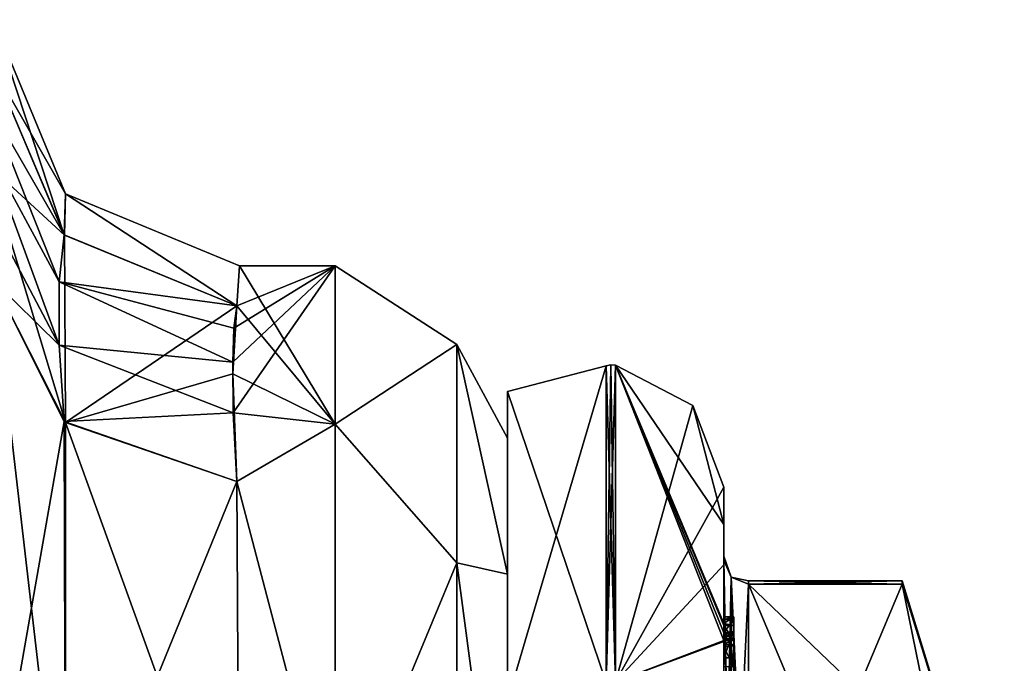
# Model space of a CAD drawing. Extents: x -23 to 700, y -1799 to -1.
# Tile 89 of 212: x 680 to 700, y -1756 to -1743. Entities that reach past the tile are written whole.
import ezdxf

# ---------------------------------------------------------------- set-up
doc = ezdxf.new("R2010")
doc.units = 0
doc.header["$LTSCALE"] = 67.568058
for name, color, linetype in [('1032', 7, 'CONTINUOUS'), ('1035', 7, 'CONTINUOUS'), ('1036', 7, 'CONTINUOUS'), ('1037', 7, 'CONTINUOUS'), ('1038', 7, 'CONTINUOUS'), ('1039', 7, 'CONTINUOUS'), ('1041', 7, 'CONTINUOUS'), ('1042', 7, 'CONTINUOUS'), ('1046', 7, 'CONTINUOUS'), ('1050', 7, 'CONTINUOUS'), ('1051', 7, 'CONTINUOUS'), ('1052', 7, 'CONTINUOUS'), ('1135', 7, 'CONTINUOUS'), ('1141', 7, 'CONTINUOUS'), ('843', 7, 'CONTINUOUS'), ('845', 7, 'CONTINUOUS'), ('887', 7, 'CONTINUOUS'), ('888', 7, 'CONTINUOUS'), ('889', 7, 'CONTINUOUS'), ('890', 7, 'CONTINUOUS'), ('895', 7, 'CONTINUOUS'), ('896', 7, 'CONTINUOUS'), ('966', 7, 'CONTINUOUS'), ('967', 7, 'CONTINUOUS'), ('968', 7, 'CONTINUOUS'), ('969', 7, 'CONTINUOUS'), ('973', 7, 'CONTINUOUS'), ('974', 7, 'CONTINUOUS'), ('975', 7, 'CONTINUOUS'), ('976', 7, 'CONTINUOUS'), ('979', 7, 'CONTINUOUS'), ('980', 7, 'CONTINUOUS'), ('982', 7, 'CONTINUOUS')]:
    doc.layers.add(name, color=color, linetype=linetype)

msp = doc.modelspace()

# ---------------------------------------------------------------- linework, layer by layer
at = {"layer": '1032', "linetype": 'CONTINUOUS'}
for points in [[(694.6, -1755.136, -9.59), (694.6, -1755.613, -10.616), (694.6, -1755.31, -10.091), (694.6, -1755.136, -9.59)], [(694.6, -1755.613, -10.616), (694.6, -1755.136, -9.59), (694.6, -1755.578, -9.948), (694.6, -1755.613, -10.616)], [(694.6, -1755.136, -9.59), (694.6, -1755.187, -9.097), (694.6, -1755.578, -9.948), (694.6, -1755.136, -9.59)], [(694.6, -1755.187, -9.097), (694.6, -1755.431, -8.659), (694.6, -1755.514, -9.204), (694.6, -1755.187, -9.097)], [(694.6, -1755.578, -9.948), (694.6, -1755.187, -9.097), (694.6, -1755.453, -9.57), (694.6, -1755.578, -9.948)], [(694.6, -1755.453, -9.57), (694.6, -1755.187, -9.097), (694.6, -1755.514, -9.204), (694.6, -1755.453, -9.57)], [(694.6, -1755.431, -8.659), (694.6, -1755.966, -8.23), (694.6, -1755.724, -8.879), (694.6, -1755.431, -8.659)], [(694.6, -1755.514, -9.204), (694.6, -1755.431, -8.659), (694.6, -1755.724, -8.879), (694.6, -1755.514, -9.204)], [(694.6, -1755.701, -10.162), (694.6, -1755.613, -10.616), (694.6, -1755.578, -9.948), (694.6, -1755.701, -10.162)], [(694.6, -1758.211, -9.116), (694.6, -1755.613, -10.616), (694.6, -1757.773, -8.966), (694.6, -1758.211, -9.116)], [(694.6, -1755.613, -10.616), (694.6, -1755.701, -10.162), (694.6, -1757.773, -8.966), (694.6, -1755.613, -10.616)], [(694.6, -1755.724, -8.879), (694.6, -1755.966, -8.23), (694.6, -1756.151, -8.55), (694.6, -1755.724, -8.879)], [(694.6, -1755.966, -8.23), (694.6, -1756.59, -7.986), (694.6, -1756.151, -8.55), (694.6, -1755.966, -8.23)]]:
    msp.add_3dface(points, dxfattribs=at)
at = {"layer": '1035', "linetype": 'CONTINUOUS'}
for points in [[(694.4, -1755.966, -8.23), (694.4, -1756.563, -7.993), (694.6, -1755.966, -8.23), (694.4, -1755.966, -8.23)], [(694.4, -1756.563, -7.993), (694.6, -1756.59, -7.986), (694.6, -1755.966, -8.23), (694.4, -1756.563, -7.993)]]:
    msp.add_3dface(points, dxfattribs=at)
at = {"layer": '1036', "linetype": 'CONTINUOUS'}
for points in [[(694.4, -1755.187, -9.097), (694.4, -1755.454, -8.634), (694.6, -1755.187, -9.097), (694.4, -1755.187, -9.097)], [(694.4, -1755.454, -8.634), (694.6, -1755.431, -8.659), (694.6, -1755.187, -9.097), (694.4, -1755.454, -8.634)], [(694.4, -1755.454, -8.634), (694.4, -1755.966, -8.23), (694.6, -1755.431, -8.659), (694.4, -1755.454, -8.634)], [(694.4, -1755.966, -8.23), (694.6, -1755.966, -8.23), (694.6, -1755.431, -8.659), (694.4, -1755.966, -8.23)]]:
    msp.add_3dface(points, dxfattribs=at)
at = {"layer": '1037', "linetype": 'CONTINUOUS'}
for points in [[(694.4, -1755.268, -10.015), (694.4, -1755.133, -9.552), (694.6, -1755.136, -9.59), (694.4, -1755.268, -10.015)], [(694.4, -1755.133, -9.552), (694.4, -1755.187, -9.097), (694.6, -1755.136, -9.59), (694.4, -1755.133, -9.552)], [(694.4, -1755.268, -10.015), (694.6, -1755.136, -9.59), (694.6, -1755.31, -10.091), (694.4, -1755.268, -10.015)], [(694.4, -1755.187, -9.097), (694.6, -1755.187, -9.097), (694.6, -1755.136, -9.59), (694.4, -1755.187, -9.097)], [(694.4, -1755.288, -10.053), (694.4, -1755.268, -10.015), (694.6, -1755.31, -10.091), (694.4, -1755.288, -10.053)], [(694.4, -1755.31, -10.091), (694.4, -1755.288, -10.053), (694.6, -1755.31, -10.091), (694.4, -1755.31, -10.091)]]:
    msp.add_3dface(points, dxfattribs=at)
at = {"layer": '1038', "linetype": 'CONTINUOUS'}
for points in [[(694.4, -1755.461, -10.354), (694.4, -1755.31, -10.091), (694.6, -1755.613, -10.616), (694.4, -1755.461, -10.354)], [(694.6, -1755.613, -10.616), (694.4, -1755.31, -10.091), (694.6, -1755.31, -10.091), (694.6, -1755.613, -10.616)], [(694.4, -1755.613, -10.616), (694.4, -1755.461, -10.354), (694.6, -1755.613, -10.616), (694.4, -1755.613, -10.616)]]:
    msp.add_3dface(points, dxfattribs=at)
at = {"layer": '1039', "linetype": 'CONTINUOUS'}
for points in [[(694.4, -1755.624, -10.61), (694.4, -1755.613, -10.616), (694.6, -1758.211, -9.116), (694.4, -1755.624, -10.61)], [(694.4, -1755.613, -10.616), (694.6, -1755.613, -10.616), (694.6, -1758.211, -9.116), (694.4, -1755.613, -10.616)], [(694.4, -1755.635, -10.603), (694.4, -1755.624, -10.61), (694.6, -1758.211, -9.116), (694.4, -1755.635, -10.603)], [(694.4, -1758.211, -9.116), (694.4, -1755.635, -10.603), (694.6, -1758.211, -9.116), (694.4, -1758.211, -9.116)]]:
    msp.add_3dface(points, dxfattribs=at)
at = {"layer": '1041', "linetype": 'CONTINUOUS'}
for points in [[(694.4, -1761.529, -14.764), (694.4, -1753.979, -1.686), (694.549, -1754.326, -1.576), (694.4, -1761.529, -14.764)], [(694.4, -1761.529, -14.764), (694.549, -1754.326, -1.576), (694.549, -1761.798, -14.518), (694.4, -1761.529, -14.764)], [(694.549, -1754.326, -1.576), (694.9, -1754.467, -1.532), (694.549, -1761.798, -14.518), (694.549, -1754.326, -1.576)], [(694.9, -1754.467, -1.532), (694.9, -1761.907, -14.418), (694.549, -1761.798, -14.518), (694.9, -1754.467, -1.532)]]:
    msp.add_3dface(points, dxfattribs=at)
at = {"layer": '1042', "linetype": 'CONTINUOUS'}
for points in [[(694.4, -1753.979, 1.686), (694.4, -1761.529, 14.764), (694.549, -1761.798, 14.518), (694.4, -1753.979, 1.686)], [(694.4, -1753.979, 1.686), (694.549, -1761.798, 14.518), (694.549, -1754.326, 1.576), (694.4, -1753.979, 1.686)], [(694.9, -1761.907, 14.418), (694.9, -1754.467, 1.532), (694.549, -1754.326, 1.576), (694.9, -1761.907, 14.418)], [(694.549, -1761.798, 14.518), (694.9, -1761.907, 14.418), (694.549, -1754.326, 1.576), (694.549, -1761.798, 14.518)]]:
    msp.add_3dface(points, dxfattribs=at)
at = {"layer": '1046', "linetype": 'CONTINUOUS'}
for points in [[(694.4, -1755.701, -10.162), (694.4, -1757.773, -8.966), (694.6, -1755.701, -10.162), (694.4, -1755.701, -10.162)], [(694.6, -1755.701, -10.162), (694.4, -1757.773, -8.966), (694.6, -1757.773, -8.966), (694.6, -1755.701, -10.162)]]:
    msp.add_3dface(points, dxfattribs=at)
at = {"layer": '1050', "linetype": 'CONTINUOUS'}
for points in [[(694.4, -1755.747, -8.855), (694.4, -1755.514, -9.204), (694.6, -1755.724, -8.879), (694.4, -1755.747, -8.855)], [(694.4, -1755.514, -9.204), (694.6, -1755.514, -9.204), (694.6, -1755.724, -8.879), (694.4, -1755.514, -9.204)], [(694.4, -1755.747, -8.855), (694.6, -1755.724, -8.879), (694.6, -1756.151, -8.55), (694.4, -1755.747, -8.855)], [(694.4, -1756.151, -8.55), (694.4, -1755.747, -8.855), (694.6, -1756.151, -8.55), (694.4, -1756.151, -8.55)]]:
    msp.add_3dface(points, dxfattribs=at)
at = {"layer": '1051', "linetype": 'CONTINUOUS'}
for points in [[(694.4, -1755.454, -9.579), (694.4, -1755.578, -9.948), (694.6, -1755.453, -9.57), (694.4, -1755.454, -9.579)], [(694.4, -1755.454, -9.579), (694.6, -1755.453, -9.57), (694.6, -1755.514, -9.204), (694.4, -1755.454, -9.579)], [(694.4, -1755.578, -9.948), (694.6, -1755.578, -9.948), (694.6, -1755.453, -9.57), (694.4, -1755.578, -9.948)], [(694.4, -1755.514, -9.204), (694.4, -1755.454, -9.579), (694.6, -1755.514, -9.204), (694.4, -1755.514, -9.204)]]:
    msp.add_3dface(points, dxfattribs=at)
at = {"layer": '1052', "linetype": 'CONTINUOUS'}
for points in [[(694.4, -1755.578, -9.948), (694.4, -1755.701, -10.162), (694.6, -1755.578, -9.948), (694.4, -1755.578, -9.948)], [(694.4, -1755.701, -10.162), (694.6, -1755.701, -10.162), (694.6, -1755.578, -9.948), (694.4, -1755.701, -10.162)]]:
    msp.add_3dface(points, dxfattribs=at)
at = {"layer": '1135', "linetype": 'CONTINUOUS'}
for points in [[(698.023, -1754.467, -1.532), (694.9, -1754.467, -1.532), (694.9, -1754.4, 0.01), (698.023, -1754.467, -1.532)], [(698.023, -1754.4), (698.023, -1754.467, -1.532), (694.9, -1754.4, 0.01), (698.023, -1754.4)], [(694.9, -1754.467, 1.532), (698.023, -1754.467, 1.532), (698.023, -1754.4), (694.9, -1754.467, 1.532)], [(694.9, -1754.467, 1.532), (698.023, -1754.4), (694.9, -1754.4, 0.01), (694.9, -1754.467, 1.532)]]:
    msp.add_3dface(points, dxfattribs=at)
at = {"layer": '1141', "linetype": 'CONTINUOUS'}
for points in [[(694.4, -1753.979, -1.686), (694.4, -1753.9, 0.012), (694.549, -1754.326, 1.576), (694.4, -1753.979, -1.686)], [(694.4, -1753.9, 0.012), (694.4, -1753.979, 1.686), (694.549, -1754.326, 1.576), (694.4, -1753.9, 0.012)], [(694.4, -1753.979, -1.686), (694.549, -1754.326, 1.576), (694.549, -1754.326, -1.576), (694.4, -1753.979, -1.686)], [(694.9, -1754.4, 0.01), (694.9, -1754.467, -1.532), (694.549, -1754.326, -1.576), (694.9, -1754.4, 0.01)], [(694.9, -1754.467, 1.532), (694.9, -1754.4, 0.01), (694.549, -1754.326, -1.576), (694.9, -1754.467, 1.532)], [(694.549, -1754.326, 1.576), (694.9, -1754.467, 1.532), (694.549, -1754.326, -1.576), (694.549, -1754.326, 1.576)]]:
    msp.add_3dface(points, dxfattribs=at)
at = {"layer": '843', "linetype": 'CONTINUOUS'}
for points in [[(690, -1751.5, 0), (690, -1754.269, 10.281), (690, -1792.5, 0), (690, -1751.5, 0)], [(690, -1754.269, -10.281), (690, -1751.5, 0), (690, -1789.731, -10.281), (690, -1754.269, -10.281)], [(690, -1789.731, -10.281), (690, -1751.5, 0), (690, -1792.5, 0), (690, -1789.731, -10.281)], [(690, -1754.269, 10.281), (690, -1761.796, 17.773), (690, -1789.731, 10.281), (690, -1754.269, 10.281)], [(690, -1792.5, 0), (690, -1754.269, 10.281), (690, -1789.731, 10.281), (690, -1792.5, 0)], [(690, -1761.797, -17.773), (690, -1754.269, -10.281), (690, -1782.204, -17.773), (690, -1761.797, -17.773)], [(690, -1782.204, -17.773), (690, -1754.269, -10.281), (690, -1789.731, -10.281), (690, -1782.204, -17.773)]]:
    msp.add_3dface(points, dxfattribs=at)
at = {"layer": '845', "linetype": 'CONTINUOUS'}
for points in [[(684.425, -1750.99, 11.601), (686.5, -1748, 0), (684.418, -1749.956, 9.491), (684.425, -1750.99, 11.601)], [(684.418, -1749.956, 9.491), (686.5, -1748, 0), (684.438, -1749.269, 7.699), (684.418, -1749.956, 9.491)], [(686.5, -1751.215, 12), (686.5, -1748, 0), (684.425, -1750.99, 11.601), (686.5, -1751.215, 12)], [(684.438, -1749.269, 7.699), (686.5, -1748, 0), (684.5, -1748.811, 6.186), (684.438, -1749.269, 7.699)], [(684.556, -1748, 0), (686.5, -1751.215, -12), (684.5, -1748.811, -6.186), (684.556, -1748, 0)], [(684.5, -1748.811, 6.186), (686.5, -1748, 0), (684.556, -1748, 0), (684.5, -1748.811, 6.186)], [(686.5, -1748, 0), (686.5, -1751.215, -12), (684.556, -1748, 0), (686.5, -1748, 0)], [(684.5, -1748.811, -6.186), (686.5, -1751.215, -12), (684.416, -1750.196, -10.029), (684.5, -1748.811, -6.186)], [(684.416, -1750.196, -10.029), (686.5, -1751.215, -12), (684.5, -1752.383, -13.826), (684.416, -1750.196, -10.029)], [(684.5, -1752.383, 13.826), (686.5, -1751.215, 12), (684.425, -1750.99, 11.601), (684.5, -1752.383, 13.826)], [(686.5, -1751.215, -12), (686.5, -1760, -20.785), (684.5, -1752.383, -13.826), (686.5, -1751.215, -12)], [(686.5, -1760, 20.785), (686.5, -1751.215, 12), (684.5, -1752.383, 13.826), (686.5, -1760, 20.785)], [(684.5, -1752.383, -13.826), (686.5, -1760, -20.785), (684.55, -1760.947, -21.303), (684.5, -1752.383, -13.826)], [(684.55, -1760.947, 21.303), (686.5, -1760, 20.785), (684.5, -1752.383, 13.826), (684.55, -1760.947, 21.303)]]:
    msp.add_3dface(points, dxfattribs=at)
at = {"layer": '887', "linetype": 'CONTINUOUS'}
for points in [[(679.55, -1759.353, -26.097), (679.55, -1748.297, -16.708), (681.016, -1760.926, -22.929), (679.55, -1759.353, -26.097)], [(679.55, -1748.297, -16.708), (681.016, -1751.187, -14.669), (681.016, -1760.926, -22.929), (679.55, -1748.297, -16.708)], [(684.5, -1752.383, -13.826), (684.55, -1760.947, -21.303), (681.016, -1751.187, -14.669), (684.5, -1752.383, -13.826)], [(681.016, -1751.187, -14.669), (684.55, -1760.947, -21.303), (681.016, -1760.926, -22.929), (681.016, -1751.187, -14.669)]]:
    msp.add_3dface(points, dxfattribs=at)
at = {"layer": '888', "linetype": 'CONTINUOUS'}
for points in [[(679.55, -1748.298, 16.71), (679.55, -1759.353, 26.097), (680.987, -1751.164, 14.686), (679.55, -1748.298, 16.71)], [(680.987, -1751.164, 14.686), (679.55, -1759.353, 26.097), (681.016, -1760.926, 22.929), (680.987, -1751.164, 14.686)], [(684.5, -1752.383, 13.826), (680.987, -1751.164, 14.686), (681.016, -1760.926, 22.929), (684.5, -1752.383, 13.826)], [(684.55, -1760.947, 21.303), (684.5, -1752.383, 13.826), (681.016, -1760.926, 22.929), (684.55, -1760.947, 21.303)]]:
    msp.add_3dface(points, dxfattribs=at)
at = {"layer": '889', "linetype": 'CONTINUOUS'}
for points in [[(679.55, -1743.98, -7.473), (679.55, -1742.999, 0), (681.017, -1746.538), (679.55, -1743.98, -7.473)], [(679.55, -1742.999, 0), (679.55, -1743.98, 7.474), (680.987, -1747.369, 6.57), (679.55, -1742.999, 0)], [(681.017, -1746.538), (679.55, -1742.999, 0), (680.987, -1747.369, 6.57), (681.017, -1746.538)], [(680.997, -1747.379, -6.568), (679.55, -1743.98, -7.473), (681.017, -1746.538), (680.997, -1747.379, -6.568)], [(684.5, -1748.811, 6.186), (681.017, -1746.538), (680.987, -1747.369, 6.57), (684.5, -1748.811, 6.186)], [(684.5, -1748.811, -6.186), (680.997, -1747.379, -6.568), (681.017, -1746.538), (684.5, -1748.811, -6.186)], [(684.5, -1748.811, 6.186), (684.556, -1748, 0), (681.017, -1746.538), (684.5, -1748.811, 6.186)], [(684.556, -1748, 0), (684.5, -1748.811, -6.186), (681.017, -1746.538), (684.556, -1748, 0)]]:
    msp.add_3dface(points, dxfattribs=at)
at = {"layer": '890', "linetype": 'CONTINUOUS'}
for points in [[(686.5, -1751.215, -12), (686.5, -1748, 0), (688.975, -1749.601, -5.112), (686.5, -1751.215, -12)], [(686.5, -1748, 0), (686.5, -1751.215, 12), (688.975, -1749.601, 5.112), (686.5, -1748, 0)], [(686.5, -1748, 0), (688.975, -1749.601, 5.112), (688.975, -1749.601, -5.112), (686.5, -1748, 0)], [(686.5, -1751.215, -12), (688.975, -1749.601, -5.112), (688.975, -1754.038, -14.325), (686.5, -1751.215, -12)], [(686.5, -1751.215, 12), (688.975, -1754.038, 14.325), (688.975, -1749.601, 5.112), (686.5, -1751.215, 12)], [(690, -1754.269, 10.281), (690, -1751.5, 0), (688.975, -1749.601, 5.112), (690, -1754.269, 10.281)], [(688.975, -1754.038, 14.325), (690, -1754.269, 10.281), (688.975, -1749.601, 5.112), (688.975, -1754.038, 14.325)], [(690, -1751.5, 0), (690, -1754.269, -10.281), (688.975, -1749.601, -5.112), (690, -1751.5, 0)], [(688.975, -1749.601, 5.112), (690, -1751.5, 0), (688.975, -1749.601, -5.112), (688.975, -1749.601, 5.112)], [(688.975, -1749.601, -5.112), (690, -1754.269, -10.281), (688.975, -1754.038, -14.325), (688.975, -1749.601, -5.112)], [(686.5, -1760, -20.785), (686.5, -1751.215, -12), (688.975, -1754.038, -14.325), (686.5, -1760, -20.785)], [(686.5, -1751.215, 12), (686.5, -1760, 20.785), (688.975, -1754.038, 14.325), (686.5, -1751.215, 12)], [(686.5, -1760, -20.785), (688.975, -1754.038, -14.325), (688.975, -1762.032, -20.7), (686.5, -1760, -20.785)], [(686.5, -1760, 20.785), (688.975, -1762.032, 20.7), (688.975, -1754.038, 14.325), (686.5, -1760, 20.785)], [(690, -1761.796, 17.773), (690, -1754.269, 10.281), (688.975, -1754.038, 14.325), (690, -1761.796, 17.773)], [(688.975, -1762.032, 20.7), (690, -1761.796, 17.773), (688.975, -1754.038, 14.325), (688.975, -1762.032, 20.7)], [(690, -1754.269, -10.281), (690, -1761.797, -17.773), (688.975, -1754.038, -14.325), (690, -1754.269, -10.281)], [(688.975, -1754.038, -14.325), (690, -1761.797, -17.773), (688.975, -1762.032, -20.7), (688.975, -1754.038, -14.325)]]:
    msp.add_3dface(points, dxfattribs=at)
at = {"layer": '895', "linetype": 'CONTINUOUS'}
for points in [[(679.55, -1743.98, 7.474), (679.441, -1744.692, 9.196), (680.987, -1747.369, 6.57), (679.55, -1743.98, 7.474)], [(679.441, -1744.692, 9.196), (679.427, -1745.632, 11.327), (680.885, -1748.328, 9.391), (679.441, -1744.692, 9.196)], [(680.987, -1747.369, 6.57), (679.441, -1744.692, 9.196), (680.885, -1748.328, 9.391), (680.987, -1747.369, 6.57)], [(679.427, -1745.632, 11.327), (679.432, -1746.866, 13.93), (680.887, -1749.613, 12.14), (679.427, -1745.632, 11.327)], [(680.885, -1748.328, 9.391), (679.427, -1745.632, 11.327), (680.887, -1749.613, 12.14), (680.885, -1748.328, 9.391)], [(679.432, -1746.866, 13.93), (679.55, -1748.298, 16.71), (680.887, -1749.613, 12.14), (679.432, -1746.866, 13.93)], [(684.5, -1748.811, 6.186), (680.987, -1747.369, 6.57), (680.885, -1748.328, 9.391), (684.5, -1748.811, 6.186)], [(680.887, -1749.613, 12.14), (679.55, -1748.298, 16.71), (680.987, -1751.164, 14.686), (680.887, -1749.613, 12.14)], [(684.418, -1749.956, 9.491), (684.438, -1749.269, 7.699), (680.885, -1748.328, 9.391), (684.418, -1749.956, 9.491)], [(684.418, -1749.956, 9.491), (680.885, -1748.328, 9.391), (680.887, -1749.613, 12.14), (684.418, -1749.956, 9.491)], [(684.438, -1749.269, 7.699), (684.5, -1748.811, 6.186), (680.885, -1748.328, 9.391), (684.438, -1749.269, 7.699)], [(684.425, -1750.99, 11.601), (684.418, -1749.956, 9.491), (680.887, -1749.613, 12.14), (684.425, -1750.99, 11.601)], [(684.425, -1750.99, 11.601), (680.887, -1749.613, 12.14), (680.987, -1751.164, 14.686), (684.425, -1750.99, 11.601)], [(684.5, -1752.383, 13.826), (684.425, -1750.99, 11.601), (680.987, -1751.164, 14.686), (684.5, -1752.383, 13.826)]]:
    msp.add_3dface(points, dxfattribs=at)
at = {"layer": '896', "linetype": 'CONTINUOUS'}
for points in [[(679.426, -1745.935, -11.985), (679.55, -1743.98, -7.473), (680.997, -1747.379, -6.568), (679.426, -1745.935, -11.985)], [(679.55, -1748.297, -16.708), (679.426, -1745.935, -11.985), (681.016, -1751.187, -14.669), (679.55, -1748.297, -16.708)], [(681.016, -1751.187, -14.669), (679.426, -1745.935, -11.985), (680.997, -1747.379, -6.568), (681.016, -1751.187, -14.669)], [(684.5, -1748.811, -6.186), (681.016, -1751.187, -14.669), (680.997, -1747.379, -6.568), (684.5, -1748.811, -6.186)], [(684.5, -1748.811, -6.186), (684.416, -1750.196, -10.029), (681.016, -1751.187, -14.669), (684.5, -1748.811, -6.186)], [(684.416, -1750.196, -10.029), (684.5, -1752.383, -13.826), (681.016, -1751.187, -14.669), (684.416, -1750.196, -10.029)]]:
    msp.add_3dface(points, dxfattribs=at)
at = {"layer": '966', "linetype": 'CONTINUOUS'}
for points in [[(694.9, -1761.907, -14.418), (694.9, -1754.467, -1.532), (698.023, -1761.907, -14.418), (694.9, -1761.907, -14.418)], [(698.023, -1761.907, -14.418), (694.9, -1754.467, -1.532), (698.786, -1758.187, -7.975), (698.023, -1761.907, -14.418)], [(698.786, -1758.187, -7.975), (694.9, -1754.467, -1.532), (698.023, -1754.467, -1.532), (698.786, -1758.187, -7.975)]]:
    msp.add_3dface(points, dxfattribs=at)
at = {"layer": '967', "linetype": 'CONTINUOUS'}
for points in [[(694.9, -1754.467, 1.532), (694.9, -1761.907, 14.418), (698.023, -1754.467, 1.532), (694.9, -1754.467, 1.532)], [(698.023, -1754.467, 1.532), (694.9, -1761.907, 14.418), (698.786, -1758.187, 7.975), (698.023, -1754.467, 1.532)]]:
    msp.add_3dface(points, dxfattribs=at)
at = {"layer": '968', "linetype": 'CONTINUOUS'}
for points in [[(694.4, -1752.5), (694.4, -1754.08, 7.69), (694.4, -1753.257, -5.382), (694.4, -1752.5)], [(694.4, -1753.257, -5.382), (694.4, -1754.08, 7.69), (694.4, -1753.9, 0.012), (694.4, -1753.257, -5.382)], [(694.4, -1755.268, -10.015), (694.4, -1753.257, -5.382), (694.4, -1755.133, -9.552), (694.4, -1755.268, -10.015)], [(694.4, -1755.133, -9.552), (694.4, -1753.257, -5.382), (694.4, -1753.979, -1.686), (694.4, -1755.133, -9.552)], [(694.4, -1753.979, -1.686), (694.4, -1753.257, -5.382), (694.4, -1753.9, 0.012), (694.4, -1753.979, -1.686)], [(694.4, -1753.9, 0.012), (694.4, -1754.08, 7.69), (694.4, -1753.979, 1.686), (694.4, -1753.9, 0.012)], [(694.4, -1757.915, -8.604), (694.4, -1757.561, -8.194), (694.4, -1753.979, -1.686), (694.4, -1757.915, -8.604)], [(694.4, -1761.529, -14.764), (694.4, -1757.915, -8.604), (694.4, -1753.979, -1.686), (694.4, -1761.529, -14.764)], [(694.4, -1754.08, 7.69), (694.4, -1758.278, 13.855), (694.4, -1753.979, 1.686), (694.4, -1754.08, 7.69)], [(694.4, -1753.979, 1.686), (694.4, -1758.278, 13.855), (694.4, -1761.529, 14.764), (694.4, -1753.979, 1.686)], [(694.4, -1755.187, -9.097), (694.4, -1755.133, -9.552), (694.4, -1753.979, -1.686), (694.4, -1755.187, -9.097)], [(694.4, -1755.454, -8.634), (694.4, -1755.187, -9.097), (694.4, -1753.979, -1.686), (694.4, -1755.454, -8.634)], [(694.4, -1755.966, -8.23), (694.4, -1755.454, -8.634), (694.4, -1753.979, -1.686), (694.4, -1755.966, -8.23)], [(694.4, -1756.563, -7.993), (694.4, -1755.966, -8.23), (694.4, -1753.979, -1.686), (694.4, -1756.563, -7.993)], [(694.4, -1757.095, -7.988), (694.4, -1756.563, -7.993), (694.4, -1753.979, -1.686), (694.4, -1757.095, -7.988)], [(694.4, -1757.561, -8.194), (694.4, -1757.095, -7.988), (694.4, -1753.979, -1.686), (694.4, -1757.561, -8.194)], [(694.4, -1755.454, -9.579), (694.4, -1755.514, -9.204), (694.4, -1755.578, -9.948), (694.4, -1755.454, -9.579)], [(694.4, -1755.514, -9.204), (694.4, -1755.747, -8.855), (694.4, -1755.578, -9.948), (694.4, -1755.514, -9.204)], [(694.4, -1755.747, -8.855), (694.4, -1755.701, -10.162), (694.4, -1755.578, -9.948), (694.4, -1755.747, -8.855)], [(694.4, -1755.635, -10.603), (694.4, -1758.211, -9.116), (694.4, -1760.414, -15.685), (694.4, -1755.635, -10.603)], [(694.4, -1757.773, -8.966), (694.4, -1755.701, -10.162), (694.4, -1757.65, -8.752), (694.4, -1757.773, -8.966)], [(694.4, -1757.65, -8.752), (694.4, -1755.701, -10.162), (694.4, -1757.385, -8.46), (694.4, -1757.65, -8.752)], [(694.4, -1757.385, -8.46), (694.4, -1755.701, -10.162), (694.4, -1757.035, -8.329), (694.4, -1757.385, -8.46)], [(694.4, -1757.035, -8.329), (694.4, -1755.701, -10.162), (694.4, -1756.616, -8.356), (694.4, -1757.035, -8.329)], [(694.4, -1756.616, -8.356), (694.4, -1755.701, -10.162), (694.4, -1756.151, -8.55), (694.4, -1756.616, -8.356)], [(694.4, -1756.151, -8.55), (694.4, -1755.701, -10.162), (694.4, -1755.747, -8.855), (694.4, -1756.151, -8.55)]]:
    msp.add_3dface(points, dxfattribs=at)
at = {"layer": '969', "linetype": 'CONTINUOUS'}
for points in [[(690, -1756.111), (690, -1764.055, 13.761), (690, -1750.556), (690, -1756.111)], [(690, -1750.556), (690, -1764.055, 13.761), (690, -1756.837, 15.164), (690, -1750.556)], [(690, -1756.837, -15.164), (690, -1756.111), (690, -1750.556), (690, -1756.837, -15.164)]]:
    msp.add_3dface(points, dxfattribs=at)
at = {"layer": '973', "linetype": 'CONTINUOUS'}
for points in [[(692.195, -1750.017), (692.195, -1756.456, 15.544), (693.769, -1750.84), (692.195, -1750.017)], [(692.195, -1756.456, 15.544), (694.4, -1752.5), (693.769, -1750.84), (692.195, -1756.456, 15.544)], [(694.4, -1754.08, 7.69), (694.4, -1752.5), (692.195, -1756.456, 15.544), (694.4, -1754.08, 7.69)], [(694.4, -1758.278, 13.855), (694.4, -1754.08, 7.69), (692.195, -1756.456, 15.544), (694.4, -1758.278, 13.855)]]:
    msp.add_3dface(points, dxfattribs=at)
at = {"layer": '974', "linetype": 'CONTINUOUS'}
for points in [[(694.4, -1753.257, -5.382), (694.4, -1755.268, -10.015), (692.195, -1750.017), (694.4, -1753.257, -5.382)], [(694.4, -1753.257, -5.382), (692.195, -1750.017), (693.769, -1750.84), (694.4, -1753.257, -5.382)], [(692.195, -1750.017), (694.4, -1755.268, -10.015), (694.4, -1755.288, -10.053), (692.195, -1750.017)], [(694.4, -1755.31, -10.091), (692.195, -1750.017), (694.4, -1755.288, -10.053), (694.4, -1755.31, -10.091)], [(692.195, -1750.017), (694.4, -1755.31, -10.091), (694.4, -1755.461, -10.354), (692.195, -1750.017)], [(692.195, -1756.456, -15.544), (692.195, -1750.017), (694.4, -1755.613, -10.616), (692.195, -1756.456, -15.544)], [(694.4, -1755.613, -10.616), (692.195, -1750.017), (694.4, -1755.461, -10.354), (694.4, -1755.613, -10.616)], [(694.4, -1752.5), (694.4, -1753.257, -5.382), (693.769, -1750.84), (694.4, -1752.5)], [(694.4, -1755.624, -10.61), (692.195, -1756.456, -15.544), (694.4, -1755.613, -10.616), (694.4, -1755.624, -10.61)], [(694.4, -1755.635, -10.603), (692.195, -1756.456, -15.544), (694.4, -1755.624, -10.61), (694.4, -1755.635, -10.603)], [(694.4, -1755.635, -10.603), (694.4, -1760.414, -15.685), (692.195, -1756.456, -15.544), (694.4, -1755.635, -10.603)]]:
    msp.add_3dface(points, dxfattribs=at)
at = {"layer": '975', "linetype": 'CONTINUOUS'}
for points in [[(692.009, -1756.465, -15.535), (690, -1750.556), (692.009, -1750.03, 0), (692.009, -1756.465, -15.535)], [(690, -1756.837, -15.164), (690, -1750.556), (692.009, -1756.465, -15.535), (690, -1756.837, -15.164)]]:
    msp.add_3dface(points, dxfattribs=at)
at = {"layer": '976', "linetype": 'CONTINUOUS'}
for points in [[(690, -1750.556), (690, -1756.837, 15.164), (692.009, -1750.03, 0), (690, -1750.556)], [(692.009, -1750.03, 0), (690, -1756.837, 15.164), (692.009, -1756.465, 15.535), (692.009, -1750.03, 0)]]:
    msp.add_3dface(points, dxfattribs=at)
at = {"layer": '979', "linetype": 'CONTINUOUS'}
for points in [[(692.009, -1756.465, 15.535), (692.195, -1750.017), (692.102, -1750.015, 0), (692.009, -1756.465, 15.535)], [(692.009, -1750.03, 0), (692.009, -1756.465, 15.535), (692.102, -1750.015, 0), (692.009, -1750.03, 0)], [(692.195, -1756.456, 15.544), (692.195, -1750.017), (692.009, -1756.465, 15.535), (692.195, -1756.456, 15.544)]]:
    msp.add_3dface(points, dxfattribs=at)
at = {"layer": '980', "linetype": 'CONTINUOUS'}
for points in [[(692.195, -1756.456, -15.544), (692.009, -1750.03, 0), (692.102, -1750.015, 0), (692.195, -1756.456, -15.544)], [(692.195, -1750.017), (692.195, -1756.456, -15.544), (692.102, -1750.015, 0), (692.195, -1750.017)], [(692.195, -1756.456, -15.544), (692.009, -1756.465, -15.535), (692.009, -1750.03, 0), (692.195, -1756.456, -15.544)]]:
    msp.add_3dface(points, dxfattribs=at)
at = {"layer": '982', "linetype": 'CONTINUOUS'}
for points in [[(700.1, -1761.175, -6.249), (698.023, -1754.467, -1.532), (698.023, -1754.4), (700.1, -1761.175, -6.249)], [(698.023, -1754.467, 1.532), (700.1, -1761.175, -6.249), (698.023, -1754.4), (698.023, -1754.467, 1.532)], [(700.1, -1761.175, -6.249), (698.786, -1758.187, -7.975), (698.023, -1754.467, -1.532), (700.1, -1761.175, -6.249)], [(700.1, -1761.175, -6.249), (698.023, -1754.467, 1.532), (698.786, -1758.187, 7.975), (700.1, -1761.175, -6.249)]]:
    msp.add_3dface(points, dxfattribs=at)

doc.saveas('drawing.dxf')
